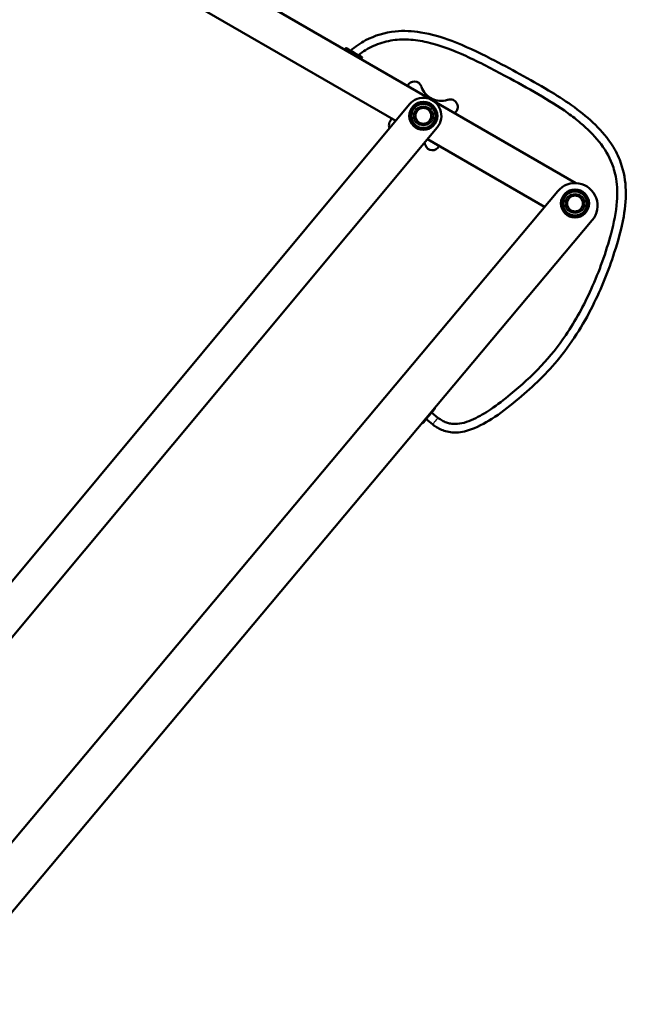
# Model space of a CAD drawing. Header units: millimetres. Extents: x 196 to 2279, y -1387 to 2348.
# Tile 51 of 82: x 1852 to 2279, y -694 to -1. Entities that reach past the tile are written whole.
import ezdxf

# ---------------------------------------------------------------- set-up
doc = ezdxf.new("R2010")
doc.units = ezdxf.units.MM
doc.header["$LTSCALE"] = 0.75
doc.layers.add('Visible', color=7, linetype='Continuous', lineweight=50)
doc.layers.add('Visible Narrow', color=7, linetype='Continuous', lineweight=25)

msp = doc.modelspace()

# ---------------------------------------------------------------- linework, layer by layer
at = {"layer": 'Visible', "extrusion": (1, -2.22045e-16, -2.96645e-13)}
for p, q in [((2243.75, -116.2, 12.7), (1437.8, 349.12, 12.7)), ((2116.97, -72.33, 12.7), (1425.1, 327.12, 12.7)), ((2081.61, -21.32), (2081.06, -22.27)), ((2093.26, -28.04), (2092.71, -28.99)), ((2134.98, -48.25, -64.03), (2135.06, -48.49, -64.03)), ((1429.33, -896.17, 92.75), (2126.64, -60.74, 51.19)), ((2153.43, -57.6, -64.03), (2153.67, -57.52, -64.03)), ((1448.83, -912.44, 92.75), (2146.14, -77.02, 51.19)), ((2137.8, -89.51, -64.03), (2137.72, -89.27, -64.03)), ((2221.79, -132.85, 12.7), (2139.3, -85.22, 12.7)), ((1662.35, -799.56, 15.88), (2231.01, -121.86, 15.87)), ((1604.03, -918.46, 15.88), (2255.33, -142.27, 15.87)), ((2144.4, -274.66), (2144.31, -274.58)), ((2142.91, -285.94), (2138.39, -282.28)), ((2146.69, -281.28), (2142.24, -277.69)), ((2135.75, -284.96), (2135.66, -284.89))]:
    msp.add_line(p, q, dxfattribs=at)
at = {"layer": 'Visible', "extrusion": (-2.96781e-13, -1.84547e-17, -1)}
msp.add_circle((-2136.39, -68.88, -52.53), 9.9, dxfattribs=at)
at = {"layer": 'Visible', "extrusion": (-2.95783e-13, -1.75904e-15, -1)}
for centre, radius in [((-2136.39, -68.88, -62.53), 8.5), ((-2136.39, -68.88, -66.55), 5.95), ((-2136.39, -68.88, -68.03), 5.56)]:
    msp.add_circle(centre, radius, dxfattribs=at)
at = {"layer": 'Visible', "extrusion": (-2.96645e-13, -2.22045e-16, -1)}
for centre, radius in [((-2243.17, -130.53, -17.88), 9.9), ((-2243.17, -130.53, -27.68), 8.5), ((-2243.17, -130.53, -31.69), 5.95), ((-2243.17, -130.53, -33.18), 5.56)]:
    msp.add_circle(centre, radius, dxfattribs=at)
for centre, radius, start, end in [((-2081.87, -21.47), 0.3, 30, 120), ((-2093, -27.89), 0.3, 120, 210), ((-2130.01, -49.93, 64.03), 5.25, 24.28448, 161.38704), ((-2155.35, -62.5, 64.03), 5.25, 71.38704, 236.04571), ((-2117.44, -75.26, 64.03), 5.25, 335.09844, 56.04571), ((-2142.78, -87.83, 64.03), 5.25, 204.28448, 341.38704), ((-2144.2, -274.89), 0.3, 130, 220), ((-2135.94, -284.73), 0.3, 220, 310)]:
    msp.add_arc(centre, radius, start, end, dxfattribs=at)
at = {"layer": 'Visible', "extrusion": (0.5, 0.866025, -1.48515e-13)}
msp.add_arc((-1820.11, 0, 1022.64), 6.42, 0, 180, dxfattribs=at)
at = {"layer": 'Visible'}
for centre, radius, start, end in [((2148.81, -43.86, -64.03), 14.5, 198.61296, 288.61296), ((2136.39, -59.18, 60.31), 0.1, 60, 119.99999), ((2127.99, -64.03, 60.31), 0.1, 120, 179.99999), ((2144.79, -64.03, 60.31), 0.1, 0, 59.99999), ((2127.99, -73.73, 60.31), 0.1, 180, 239.99999), ((2144.79, -73.73, 60.31), 0.1, 300, 359.99999), ((2136.39, -78.58, 60.31), 0.1, 240, 299.99999), ((2123.98, -93.9, -64.03), 14.5, 18.61296, 24.84848), ((2243.17, -132.06, 15.87), 15.87, 320, 140), ((2243.17, -120.83, 25.46), 0.1, 60, 119.99999), ((2234.77, -125.68, 25.46), 0.1, 120, 179.99999), ((2251.57, -125.68, 25.46), 0.1, 0, 59.99999), ((2234.77, -135.38, 25.46), 0.1, 180, 239.99999), ((2251.57, -135.38, 25.46), 0.1, 300, 359.99999), ((2243.17, -140.23, 25.46), 0.1, 240, 299.99999)]:
    msp.add_arc(centre, radius, start, end, dxfattribs=at)
at = {"layer": 'Visible', "extrusion": (0.766044, -0.642788, -2.2663e-13)}
msp.add_arc((1161.27, 0, 1819.55), 6.43, 0, 180, dxfattribs=at)
at = {"layer": 'Visible', "extrusion": (0.024453, 0.029297, 0.999272)}
msp.add_ellipse((2136.39, -68.88, 51.19), major_axis=(-8.14, -9.75, 0.48), ratio=0.999272, start_param=1.570796, end_param=4.712389, dxfattribs=at)
at = {"layer": 'Visible'}
for points, knots in [([(2085.07, -22.97, 0), (2088.4, -20.23, 0), (2091.98, -17.74, -0.01), (2102.18, -12.29, 0.01), (2109.4, -10.13, 0), (2122.59, -8.81, 0), (2128.69, -9.14, 0), (2142.03, -11.29, 0), (2149.32, -13.44, 0), (2165.8, -19.64, 0), (2174.92, -24.06, 0), (2197.63, -35.73, 0), (2211.28, -42.98, 0), (2235.56, -57.53, 0), (2246.38, -64.79, 0), (2260.43, -77.99, 0), (2264.79, -82.78, 0), (2270.89, -91.77, 0), (2273.01, -95.75, 0), (2276.97, -105.92, 0), (2278.37, -112.39, 0), (2279.3, -125.8, 0), (2278.68, -132.87, 0), (2275.91, -148.35, 0), (2273.5, -156.79, 0), (2266.75, -177.93, 0), (2261.69, -190.49, 0), (2248.76, -216.26, 0), (2240.42, -229.43, 0), (2221.92, -251.58, 0), (2211.96, -260.82, 0), (2196.15, -273.95, 0), (2190.55, -278.34, 0), (2179.43, -285.32, 0), (2174.01, -288.26, 0), (2164.56, -291.28, 0), (2160.59, -291.91, 0), (2155.12, -291.48, 0), (2153.51, -291.2, 0), (2149.44, -290.03, 0), (2147.02, -288.86, -0.01), (2144.19, -286.94, 0), (2143.54, -286.45), (2142.91, -285.94)], [0, 0, 0, 0, 1.294032, 1.294032, 3.470794, 3.470794, 5.27153, 5.27153, 7.52713, 7.52713, 10.555482, 10.555482, 15.186452, 15.186452, 19.047434, 19.047434, 20.968568, 20.968568, 22.304858, 22.304858, 24.244302, 24.244302, 26.339452, 26.339452, 28.962024, 28.962024, 32.997253, 32.997253, 37.61203, 37.61203, 41.654989, 41.654989, 43.777854, 43.777854, 45.594481, 45.594481, 46.755715, 46.755715, 47.240574, 47.240574, 48.026455, 48.026455, 48.268588, 48.268588, 48.268588, 48.268588]), ([(2146.69, -281.28), (2147.62, -282.03), (2148.61, -282.73, 0.01), (2150.61, -283.84, -0.01), (2151.6, -284.3, -0.01), (2153.59, -285.01, 0.01), (2154.6, -285.27, 0), (2156.62, -285.6, 0), (2157.64, -285.69, 0), (2160.81, -285.69, 0), (2162.98, -285.35, 0), (2167.34, -284.17, 0), (2169.57, -283.28, 0), (2175.89, -280.36, 0), (2179.88, -278.01, 0), (2188.59, -272.17, 0), (2193.25, -268.53, 0), (2205.34, -258.56, 0), (2212.65, -252, 0), (2225.67, -238.11, 0), (2231.47, -230.82, 0), (2243.58, -213, 0), (2249.48, -202.11, 0), (2260.27, -178.22, 0), (2264.99, -165.01, 0), (2270.55, -144.2, 0), (2272.15, -136.68, 0), (2273.11, -123.8, 0), (2272.99, -118.43, 0), (2271.53, -109.66, 0), (2270.6, -106.14, 0), (2267.19, -97.09, 0), (2263.94, -91.77, 0), (2256.26, -82.24, 0), (2251.8, -77.89, 0), (2244.21, -71.49, 0), (2241.24, -69.2, 0), (2231.5, -62.17, 0), (2224.47, -57.79, 0), (2209.87, -49.3, 0), (2202.27, -45.2, 0), (2185.3, -36.11, 0), (2175.91, -31.13, 0), (2157.46, -22.73, 0), (2148.36, -19.17, 0), (2134.66, -16.08, 0), (2130.3, -15.4, 0), (2121.74, -14.97, 0), (2117.51, -15.17, 0.01), (2109.23, -16.65, -0.01), (2105.13, -17.93, -0.02), (2097.49, -21.39, 0.02), (2093.9, -23.61, 0.01), (2090.63, -26.18, 0)], [0, 0, 0, 0, 0.360446, 0.360446, 0.686547, 0.686547, 0.995121, 0.995121, 1.301158, 1.301158, 1.946126, 1.946126, 2.65882, 2.65882, 4.037015, 4.037015, 5.805936, 5.805936, 8.73945, 8.73945, 11.516759, 11.516759, 15.204145, 15.204145, 19.38218, 19.38218, 21.66792, 21.66792, 23.255557, 23.255557, 24.336432, 24.336432, 26.158348, 26.158348, 28.01069, 28.01069, 29.135186, 29.135186, 31.612998, 31.612998, 34.203289, 34.203289, 37.387539, 37.387539, 40.2855, 40.2855, 41.600448, 41.600448, 42.855774, 42.855774, 44.123383, 44.123383, 45.371696, 45.371696, 45.371696, 45.371696])]:
    msp.add_open_spline(points, degree=3, knots=knots, dxfattribs=at)
for points in [[(2130.37, -62.54, 60.93), (2130.51, -62.46, 60.95), (2130.65, -62.38, 60.98), (2130.79, -62.3, 61.01)], [(2130.79, -62.3, 61.01), (2131.23, -62.04, 61.1), (2131.69, -61.78, 61.16), (2132.14, -61.52, 61.19)], [(2132.14, -61.52, 61.19), (2132.6, -61.26, 61.16), (2133.05, -60.99, 61.1), (2133.5, -60.74, 61.01)], [(2133.5, -60.74, 61.01), (2133.64, -60.65, 60.98), (2133.78, -60.57, 60.95), (2133.92, -60.49, 60.93)], [(2133.92, -60.49, 60.93), (2134.74, -60.02, 60.79), (2135.55, -59.55, 60.58), (2136.34, -59.09, 60.31)], [(2136.44, -59.09, 60.31), (2137.24, -59.55, 60.58), (2138.04, -60.02, 60.79), (2138.87, -60.49, 60.93)], [(2138.87, -60.49, 60.93), (2139.01, -60.57, 60.95), (2139.15, -60.65, 60.98), (2139.29, -60.74, 61.01)], [(2139.29, -60.74, 61.01), (2139.73, -60.99, 61.1), (2140.19, -61.26, 61.16), (2140.64, -61.52, 61.19)], [(2140.64, -61.52, 61.19), (2141.1, -61.78, 61.16), (2141.55, -62.04, 61.1), (2142, -62.3, 61.01)], [(2142, -62.3, 61.01), (2142.14, -62.38, 60.98), (2142.28, -62.46, 60.95), (2142.42, -62.54, 60.93)], [(2127.89, -66.83, 60.93), (2127.89, -65.88, 60.79), (2127.89, -64.95, 60.58), (2127.89, -64.03, 60.31)], [(2127.89, -67.31, 61.01), (2127.89, -67.15, 60.98), (2127.89, -66.99, 60.95), (2127.89, -66.83, 60.93)], [(2127.89, -68.88, 61.19), (2127.89, -68.35, 61.16), (2127.89, -67.83, 61.1), (2127.89, -67.31, 61.01)], [(2127.89, -70.45, 61.01), (2127.89, -69.93, 61.1), (2127.89, -69.4, 61.16), (2127.89, -68.88, 61.19)], [(2127.94, -63.94, 60.31), (2128.74, -63.48, 60.58), (2129.54, -63.02, 60.79), (2130.37, -62.54, 60.93)], [(2142.42, -62.54, 60.93), (2143.24, -63.02, 60.79), (2144.05, -63.48, 60.58), (2144.84, -63.94, 60.31)], [(2144.89, -64.03, 60.31), (2144.89, -64.95, 60.58), (2144.89, -65.88, 60.79), (2144.89, -66.83, 60.93)], [(2144.89, -66.83, 60.93), (2144.89, -66.99, 60.95), (2144.89, -67.15, 60.98), (2144.89, -67.31, 61.01)], [(2144.89, -67.31, 61.01), (2144.89, -67.83, 61.1), (2144.89, -68.35, 61.16), (2144.89, -68.88, 61.19)], [(2144.89, -68.88, 61.19), (2144.89, -69.4, 61.16), (2144.89, -69.93, 61.1), (2144.89, -70.45, 61.01)], [(2127.89, -70.93, 60.93), (2127.89, -70.77, 60.95), (2127.89, -70.61, 60.98), (2127.89, -70.45, 61.01)], [(2127.89, -73.73, 60.31), (2127.89, -72.81, 60.58), (2127.89, -71.88, 60.79), (2127.89, -70.93, 60.93)], [(2130.37, -75.21, 60.93), (2129.54, -74.74, 60.79), (2128.74, -74.28, 60.58), (2127.94, -73.82, 60.31)], [(2130.79, -75.46, 61.01), (2130.65, -75.38, 60.98), (2130.51, -75.3, 60.95), (2130.37, -75.21, 60.93)], [(2132.14, -76.24, 61.19), (2131.69, -75.98, 61.16), (2131.23, -75.72, 61.1), (2130.79, -75.46, 61.01)], [(2142, -75.46, 61.01), (2141.55, -75.72, 61.1), (2141.1, -75.98, 61.16), (2140.64, -76.24, 61.19)], [(2142.42, -75.21, 60.93), (2142.28, -75.3, 60.95), (2142.14, -75.38, 60.98), (2142, -75.46, 61.01)], [(2144.84, -73.82, 60.31), (2144.05, -74.28, 60.58), (2143.24, -74.74, 60.79), (2142.42, -75.21, 60.93)], [(2144.89, -70.45, 61.01), (2144.89, -70.61, 60.98), (2144.89, -70.77, 60.95), (2144.89, -70.93, 60.93)], [(2144.89, -70.93, 60.93), (2144.89, -71.88, 60.79), (2144.89, -72.81, 60.58), (2144.89, -73.73, 60.31)], [(2133.5, -77.02, 61.01), (2133.05, -76.77, 61.1), (2132.6, -76.5, 61.16), (2132.14, -76.24, 61.19)], [(2133.92, -77.27, 60.93), (2133.78, -77.19, 60.95), (2133.64, -77.1, 60.98), (2133.5, -77.02, 61.01)], [(2136.34, -78.67, 60.31), (2135.55, -78.21, 60.58), (2134.74, -77.74, 60.79), (2133.92, -77.27, 60.93)], [(2138.87, -77.27, 60.93), (2138.04, -77.74, 60.79), (2137.24, -78.21, 60.58), (2136.44, -78.67, 60.31)], [(2139.29, -77.02, 61.01), (2139.15, -77.1, 60.98), (2139.01, -77.19, 60.95), (2138.87, -77.27, 60.93)], [(2140.64, -76.24, 61.19), (2140.19, -76.5, 61.16), (2139.73, -76.77, 61.1), (2139.29, -77.02, 61.01)], [(2234.72, -125.59, 25.46), (2235.52, -125.13, 25.72), (2236.32, -124.67, 25.94), (2237.15, -124.19, 26.07)], [(2237.15, -124.19, 26.07), (2237.29, -124.11, 26.09), (2237.43, -124.03, 26.12), (2237.57, -123.95, 26.15)], [(2237.57, -123.95, 26.15), (2238.02, -123.69, 26.24), (2238.47, -123.43, 26.3), (2238.92, -123.17, 26.33)], [(2238.92, -123.17, 26.33), (2239.38, -122.91, 26.3), (2239.83, -122.64, 26.24), (2240.28, -122.39, 26.15)], [(2240.28, -122.39, 26.15), (2240.42, -122.3, 26.12), (2240.56, -122.22, 26.09), (2240.7, -122.14, 26.07)], [(2240.7, -122.14, 26.07), (2241.52, -121.67, 25.94), (2242.33, -121.2, 25.72), (2243.12, -120.74, 25.46)], [(2243.22, -120.74, 25.46), (2244.02, -121.2, 25.72), (2244.82, -121.67, 25.94), (2245.65, -122.14, 26.07)], [(2245.65, -122.14, 26.07), (2245.79, -122.22, 26.09), (2245.93, -122.3, 26.12), (2246.07, -122.39, 26.15)], [(2246.07, -122.39, 26.15), (2246.52, -122.64, 26.24), (2246.97, -122.91, 26.3), (2247.42, -123.17, 26.33)], [(2247.42, -123.17, 26.33), (2247.88, -123.43, 26.3), (2248.33, -123.69, 26.24), (2248.78, -123.95, 26.15)], [(2248.78, -123.95, 26.15), (2248.92, -124.03, 26.12), (2249.06, -124.11, 26.09), (2249.2, -124.19, 26.07)], [(2249.2, -124.19, 26.07), (2250.02, -124.67, 25.94), (2250.83, -125.13, 25.72), (2251.62, -125.59, 25.46)], [(2234.67, -128.48, 26.07), (2234.67, -127.53, 25.94), (2234.67, -126.6, 25.72), (2234.67, -125.68, 25.46)], [(2234.67, -128.96, 26.15), (2234.67, -128.8, 26.12), (2234.67, -128.64, 26.09), (2234.67, -128.48, 26.07)], [(2234.67, -130.53, 26.33), (2234.67, -130, 26.3), (2234.67, -129.48, 26.24), (2234.67, -128.96, 26.15)], [(2234.67, -132.1, 26.15), (2234.67, -131.58, 26.24), (2234.67, -131.05, 26.3), (2234.67, -130.53, 26.33)], [(2251.67, -125.68, 25.46), (2251.67, -126.6, 25.72), (2251.67, -127.53, 25.94), (2251.67, -128.48, 26.07)], [(2251.67, -128.48, 26.07), (2251.67, -128.64, 26.09), (2251.67, -128.8, 26.12), (2251.67, -128.96, 26.15)], [(2251.67, -128.96, 26.15), (2251.67, -129.48, 26.24), (2251.67, -130, 26.3), (2251.67, -130.53, 26.33)], [(2251.67, -130.53, 26.33), (2251.67, -131.05, 26.3), (2251.67, -131.58, 26.24), (2251.67, -132.1, 26.15)], [(2234.67, -132.58, 26.07), (2234.67, -132.42, 26.09), (2234.67, -132.26, 26.12), (2234.67, -132.1, 26.15)], [(2234.67, -135.38, 25.46), (2234.67, -134.46, 25.72), (2234.67, -133.53, 25.94), (2234.67, -132.58, 26.07)], [(2237.15, -136.86, 26.07), (2236.32, -136.39, 25.94), (2235.52, -135.93, 25.72), (2234.72, -135.47, 25.46)], [(2237.57, -137.11, 26.15), (2237.43, -137.03, 26.12), (2237.29, -136.95, 26.09), (2237.15, -136.86, 26.07)], [(2238.92, -137.89, 26.33), (2238.47, -137.63, 26.3), (2238.02, -137.37, 26.24), (2237.57, -137.11, 26.15)], [(2240.28, -138.67, 26.15), (2239.83, -138.42, 26.24), (2239.38, -138.15, 26.3), (2238.92, -137.89, 26.33)], [(2247.42, -137.89, 26.33), (2246.97, -138.15, 26.3), (2246.52, -138.42, 26.24), (2246.07, -138.67, 26.15)], [(2248.78, -137.11, 26.15), (2248.33, -137.37, 26.24), (2247.88, -137.63, 26.3), (2247.42, -137.89, 26.33)], [(2249.2, -136.86, 26.07), (2249.06, -136.95, 26.09), (2248.92, -137.03, 26.12), (2248.78, -137.11, 26.15)], [(2251.62, -135.47, 25.46), (2250.83, -135.93, 25.72), (2250.02, -136.39, 25.94), (2249.2, -136.86, 26.07)], [(2251.67, -132.1, 26.15), (2251.67, -132.26, 26.12), (2251.67, -132.42, 26.09), (2251.67, -132.58, 26.07)], [(2251.67, -132.58, 26.07), (2251.67, -133.53, 25.94), (2251.67, -134.46, 25.72), (2251.67, -135.38, 25.46)], [(2240.7, -138.92, 26.07), (2240.56, -138.84, 26.09), (2240.42, -138.75, 26.12), (2240.28, -138.67, 26.15)], [(2243.12, -140.32, 25.46), (2242.33, -139.86, 25.72), (2241.52, -139.39, 25.94), (2240.7, -138.92, 26.07)], [(2245.65, -138.92, 26.07), (2244.82, -139.39, 25.94), (2244.02, -139.86, 25.72), (2243.22, -140.32, 25.46)], [(2246.07, -138.67, 26.15), (2245.93, -138.75, 26.12), (2245.79, -138.84, 26.09), (2245.65, -138.92, 26.07)]]:
    msp.add_open_spline(points, degree=3, dxfattribs=at)
at = {"layer": 'Visible Narrow'}
for centre in [(2136.39, -68.88, 64.03), (2243.17, -130.53, 29.17)]:
    msp.add_circle(centre, 7, dxfattribs=at)
at = {"layer": 'Visible Narrow', "extrusion": (-0.5, -0.866025, 1.48515e-13)}
msp.add_arc((1820.11, 0, -1022.34), 6.73, 0, 180, dxfattribs=at)
at = {"layer": 'Visible Narrow'}
for start, end in [(91.19786, 148.80214), (31.19786, 88.80214), (151.19786, 208.80214), (331.19786, 28.80214), (211.19786, 268.80214), (271.19786, 328.80214)]:
    msp.add_arc((2136.39, -68.88, 52.73), 9.7, start, end, dxfattribs=at)
at = {"layer": 'Visible Narrow', "extrusion": (-0.851515, -0.491622, -0.182291)}
for centre in [(1119.55, -270.72, -1794.89), (1226.33, -316.23, -1849.15)]:
    msp.add_arc(centre, 0.2, 134.0111, 180, dxfattribs=at)
at = {"layer": 'Visible Narrow', "extrusion": (-0.851515, -0.491622, 0.182291)}
for centre in [(1119.55, 391.26, -1775.73), (1226.33, 368.22, -1842.7)]:
    msp.add_arc(centre, 0.2, 134.0111, 180, dxfattribs=at)
at = {"layer": 'Visible Narrow', "extrusion": (-0.943719, -0.330749, 3.97923e-12)}
msp.add_arc((762.81, 61.36, -1993.37), 0.3, 314.99611, 360, dxfattribs=at)
at = {"layer": 'Visible Narrow', "extrusion": (-0.857826, -0.495266, 0.137281)}
for centre in [(1119.55, 309.9, -1792.21), (1226.33, 283.83, -1858.06)]:
    msp.add_arc(centre, 0.2, 119.03738, 180, dxfattribs=at)
at = {"layer": 'Visible Narrow', "extrusion": (-2.94871e-13, 1.31155e-14, -1)}
for start, end in [(73.88956, 106.11044), (253.88956, 286.11044)]:
    msp.add_arc((-2136.39, -68.88, -61.1), 8.65, start, end, dxfattribs=at)
at = {"layer": 'Visible Narrow', "extrusion": (-0.857826, 0.495266, -0.137281)}
for centre, start, end in [((-1016.84, -198.09, -1873.1), 119.03738, 180), ((-1000.24, -198.09, -1873.1), 360, 60.96262), ((-1016.84, -249.55, -1990.44), 119.03738, 180), ((-1000.24, -249.55, -1990.44), 360, 60.96262)]:
    msp.add_arc(centre, 0.2, start, end, dxfattribs=at)
at = {"layer": 'Visible Narrow', "extrusion": (-0.943719, 0.330749, -4.01745e-13)}
msp.add_arc((-650.41, 61.36, -2038.94), 0.3, 314.99611, 360, dxfattribs=at)
at = {"layer": 'Visible Narrow', "extrusion": (-0.851515, 0.491622, -0.182291)}
for centre, start, end in [((-1016.84, -283.28, -1862.61), 134.0111, 180), ((-1000.24, -283.28, -1862.61), 0, 45.9889), ((-1016.84, -340.03, -1977.49), 134.0111, 180), ((-1000.24, -340.03, -1977.49), 0, 45.9889)]:
    msp.add_arc(centre, 0.2, start, end, dxfattribs=at)
at = {"layer": 'Visible Narrow', "extrusion": (-0.851515, 0.491622, 0.182291)}
for centre in [(-1016.84, 403.82, -1843.45), (-1016.84, 392.02, -1971.04)]:
    msp.add_arc(centre, 0.2, 134.0111, 180, dxfattribs=at)
at = {"layer": 'Visible Narrow', "extrusion": (-2.86186e-12, 0.990532, -0.137281)}
msp.add_arc((-2128.09, 51.17, -74.56), 0.2, 360, 60.96262, dxfattribs=at)
at = {"layer": 'Visible Narrow', "extrusion": (1.16505e-11, 0.983245, -0.182291)}
msp.add_arc((-2128.09, 47.71, -77.31), 0.2, 360, 45.9889, dxfattribs=at)
at = {"layer": 'Visible Narrow', "extrusion": (-0.185422, -0.982659, -2.07173e-12)}
msp.add_arc((2103.32, 61.36, -328.45), 0.3, 314.99611, 360, dxfattribs=at)
at = {"layer": 'Visible Narrow', "extrusion": (-3.09159e-13, 4.77829e-15, -1)}
for start, end in [(13.88956, 46.11044), (193.88956, 226.11044)]:
    msp.add_arc((-2136.39, -68.88, -61.1), 8.65, start, end, dxfattribs=at)
at = {"layer": 'Visible Narrow', "extrusion": (-0.857826, -0.495266, -0.137281)}
for centre in [(1119.55, -188.64, -1804.87), (1226.33, -231.63, -1861.15)]:
    msp.add_arc(centre, 0.2, 119.03738, 180, dxfattribs=at)
at = {"layer": 'Visible Narrow', "extrusion": (-0.758297, -0.65191, -1.93548e-13)}
msp.add_arc((1436.17, 61.36, -1575.12), 0.3, 314.99611, 360, dxfattribs=at)
at = {"layer": 'Visible Narrow', "extrusion": (-0.758297, 0.65191, 1.73362e-12)}
msp.add_arc((-1349.3, 61.36, -1664.92), 0.3, 314.99611, 0, dxfattribs=at)
at = {"layer": 'Visible Narrow', "extrusion": (-0.857826, 0.495266, 0.137281)}
for centre in [(-1016.84, 319.35, -1860.44), (-1016.84, 301.75, -1987.35)]:
    msp.add_arc(centre, 0.2, 119.03738, 180, dxfattribs=at)
at = {"layer": 'Visible Narrow', "extrusion": (-2.96645e-13, -2.22045e-16, -1)}
for centre, start, end in [((-2136.39, -68.88, -61.1), 133.88956, 166.11044), ((-2136.39, -68.88, -61.1), 313.88956, 346.11044), ((-2243.17, -130.53, -26.24), 13.88956, 46.11044), ((-2243.17, -130.53, -26.24), 73.88956, 106.11044), ((-2243.17, -130.53, -26.24), 133.88956, 166.11044), ((-2243.17, -130.53, -26.24), 313.88956, 346.11044), ((-2243.17, -130.53, -26.24), 193.88956, 226.11044), ((-2243.17, -130.53, -26.24), 253.88956, 286.11044)]:
    msp.add_arc(centre, 8.65, start, end, dxfattribs=at)
at = {"layer": 'Visible Narrow', "extrusion": (-0.185422, 0.982659, -6.53716e-13)}
msp.add_arc((-2095.37, 61.36, -463.82), 0.3, 314.99611, 360, dxfattribs=at)
at = {"layer": 'Visible Narrow', "extrusion": (-4.99097e-12, 0.990532, -0.137281)}
msp.add_arc((-2144.69, 51.17, -74.56), 0.2, 119.03738, 180, dxfattribs=at)
at = {"layer": 'Visible Narrow', "extrusion": (-1.17715e-12, 0.983245, -0.182291)}
msp.add_arc((-2144.69, 47.71, -77.31), 0.2, 134.0111, 180, dxfattribs=at)
at = {"layer": 'Visible Narrow', "extrusion": (2.82805e-12, -0.983245, -0.182291)}
msp.add_arc((2128.09, 72.82, 58.14), 0.2, 134.0111, 180, dxfattribs=at)
at = {"layer": 'Visible Narrow', "extrusion": (-1.48862e-12, 0.990532, 0.137281)}
msp.add_arc((-2128.09, 70.09, -61.9), 0.2, 0, 60.96262, dxfattribs=at)
at = {"layer": 'Visible Narrow', "extrusion": (0.185422, -0.982659, -5.11477e-13)}
msp.add_arc((2077.77, 61.36, 463.82), 0.3, 314.99611, 360, dxfattribs=at)
at = {"layer": 'Visible Narrow', "extrusion": (0.758297, -0.65191, 3.93934e-12)}
msp.add_arc((1331.7, 61.36, 1664.92), 0.3, 314.99611, 360, dxfattribs=at)
at = {"layer": 'Visible Narrow', "extrusion": (0.758297, 0.65191, -5.37867e-13)}
msp.add_arc((-1453.77, 61.36, 1575.12), 0.3, 314.99611, 360, dxfattribs=at)
at = {"layer": 'Visible Narrow', "extrusion": (0.851515, 0.491622, -0.182291)}
for centre in [(-1136.15, 391.26, 1775.73), (-1242.93, 368.22, 1842.7)]:
    msp.add_arc(centre, 0.2, 134.0111, 180, dxfattribs=at)
at = {"layer": 'Visible Narrow', "extrusion": (0.857826, 0.495266, -0.137281)}
for centre in [(-1136.15, 309.9, 1792.21), (-1242.93, 283.83, 1858.06)]:
    msp.add_arc(centre, 0.2, 119.03738, 180, dxfattribs=at)
at = {"layer": 'Visible Narrow', "extrusion": (0.185422, 0.982659, 6.38574e-12)}
msp.add_arc((-2120.92, 61.36, 328.45), 0.3, 314.99611, 360, dxfattribs=at)
at = {"layer": 'Visible Narrow', "extrusion": (1.58679e-12, 0.990532, 0.137281)}
msp.add_arc((-2144.69, 70.09, -61.9), 0.2, 119.03738, 180, dxfattribs=at)
at = {"layer": 'Visible Narrow', "extrusion": (1.30875e-11, 0.983245, 0.182291)}
msp.add_arc((-2144.69, 72.82, -58.14), 0.2, 134.0111, 180, dxfattribs=at)
at = {"layer": 'Visible Narrow', "extrusion": (0.851515, -0.491622, -0.182291)}
for centre in [(1000.24, 403.82, 1843.45), (1000.24, 392.02, 1971.04)]:
    msp.add_arc(centre, 0.2, 134.0111, 180, dxfattribs=at)
at = {"layer": 'Visible Narrow', "extrusion": (0.943719, -0.330749, 4.06741e-13)}
msp.add_arc((632.81, 61.36, 2038.94), 0.3, 314.99611, 360, dxfattribs=at)
at = {"layer": 'Visible Narrow', "extrusion": (0.857826, -0.495266, -0.137281)}
for centre in [(1000.24, 319.35, 1860.44), (1000.24, 301.75, 1987.35)]:
    msp.add_arc(centre, 0.2, 119.03738, 180, dxfattribs=at)
at = {"layer": 'Visible Narrow', "extrusion": (0.857826, 0.495266, 0.137281)}
for centre in [(-1136.15, -188.64, 1804.87), (-1242.93, -231.63, 1861.15)]:
    msp.add_arc(centre, 0.2, 119.03738, 180, dxfattribs=at)
at = {"layer": 'Visible Narrow', "extrusion": (0.943719, 0.330749, 3.70287e-12)}
msp.add_arc((-780.41, 61.36, 1993.37), 0.3, 314.99611, 360, dxfattribs=at)
at = {"layer": 'Visible Narrow', "extrusion": (0.851515, 0.491622, 0.182291)}
for centre in [(-1136.15, -270.72, 1794.89), (-1242.93, -316.23, 1849.15)]:
    msp.add_arc(centre, 0.2, 134.0111, 180, dxfattribs=at)
at = {"layer": 'Visible Narrow', "extrusion": (-0.758297, -0.65191, 5.84275e-13)}
msp.add_arc((1552.53, 26.5, -1615.9), 0.3, 314.99611, 360, dxfattribs=at)
at = {"layer": 'Visible Narrow', "extrusion": (-0.943719, -0.330749, 4.18634e-12)}
msp.add_arc((856.31, 26.5, -2073.75), 0.3, 314.99611, 360, dxfattribs=at)
at = {"layer": 'Visible Narrow', "extrusion": (-0.943719, 0.330749, -3.2192e-13)}
msp.add_arc((-627.54, 26.5, -2160.1), 0.3, 314.99611, 360, dxfattribs=at)
at = {"layer": 'Visible Narrow', "extrusion": (-0.758297, 0.65191, 4.68443e-12)}
msp.add_arc((-1372.17, 26.5, -1786.08), 0.3, 314.99611, 0, dxfattribs=at)
at = {"layer": 'Visible Narrow', "extrusion": (-1.37802e-12, 0.990532, -0.137281)}
msp.add_arc((-2234.87, 8.18, -130.84), 0.2, 360, 60.96262, dxfattribs=at)
at = {"layer": 'Visible Narrow', "extrusion": (-1.11922e-12, 0.983245, -0.182291)}
msp.add_arc((-2234.87, 2.2, -131.57), 0.2, 360, 45.9889, dxfattribs=at)
at = {"layer": 'Visible Narrow', "extrusion": (-0.185422, -0.982659, -1.98231e-12)}
msp.add_arc((2219.68, 26.5, -287.67), 0.3, 314.99611, 360, dxfattribs=at)
at = {"layer": 'Visible Narrow', "extrusion": (-0.185422, 0.982659, -1.33678e-12)}
msp.add_arc((-2188.87, 26.5, -544.2), 0.3, 314.99611, 360, dxfattribs=at)
at = {"layer": 'Visible Narrow', "extrusion": (-3.76031e-12, 0.990532, -0.137281)}
msp.add_arc((-2251.47, 8.18, -130.84), 0.2, 119.03738, 180, dxfattribs=at)
at = {"layer": 'Visible Narrow', "extrusion": (-9.84602e-12, 0.983245, -0.182291)}
msp.add_arc((-2251.47, 2.2, -131.57), 0.2, 134.0111, 180, dxfattribs=at)
at = {"layer": 'Visible Narrow', "extrusion": (2.69122e-12, -0.983245, -0.182291)}
msp.add_arc((2234.87, 49.79, 125.12), 0.2, 134.0111, 180, dxfattribs=at)
at = {"layer": 'Visible Narrow', "extrusion": (-1.50996e-12, 0.990532, 0.137281)}
msp.add_arc((-2234.87, 44.02, -127.75), 0.2, 0, 60.96262, dxfattribs=at)
at = {"layer": 'Visible Narrow', "extrusion": (0.185422, -0.982659, -6.48964e-13)}
msp.add_arc((2171.27, 26.5, 544.2), 0.3, 314.99611, 360, dxfattribs=at)
at = {"layer": 'Visible Narrow', "extrusion": (0.758297, -0.65191, 3.21081e-12)}
msp.add_arc((1354.57, 26.5, 1786.08), 0.3, 314.99611, 360, dxfattribs=at)
at = {"layer": 'Visible Narrow', "extrusion": (0.943719, -0.330749, -1.04121e-12)}
msp.add_arc((609.94, 26.5, 2160.1), 0.3, 314.99611, 360, dxfattribs=at)
at = {"layer": 'Visible Narrow', "extrusion": (0.943719, 0.330749, 4.60279e-12)}
msp.add_arc((-873.91, 26.5, 2073.75), 0.3, 314.99611, 360, dxfattribs=at)
at = {"layer": 'Visible Narrow', "extrusion": (0.758297, 0.65191, 1.64786e-12)}
msp.add_arc((-1570.13, 26.5, 1615.9), 0.3, 314.99611, 360, dxfattribs=at)
at = {"layer": 'Visible Narrow', "extrusion": (0.185422, 0.982659, 6.15879e-12)}
msp.add_arc((-2237.28, 26.5, 287.67), 0.3, 314.99611, 360, dxfattribs=at)
at = {"layer": 'Visible Narrow', "extrusion": (1.58881e-12, 0.990532, 0.137281)}
msp.add_arc((-2251.47, 44.02, -127.75), 0.2, 119.03738, 180, dxfattribs=at)
at = {"layer": 'Visible Narrow', "extrusion": (1.3049e-11, 0.983245, 0.182291)}
msp.add_arc((-2251.47, 49.79, -125.12), 0.2, 134.0111, 180, dxfattribs=at)
at = {"layer": 'Visible Narrow', "extrusion": (-0.766044, 0.642788, 2.31028e-13)}
msp.add_arc((-1161.27, 0, -1819.25), 6.73, 0, 180, dxfattribs=at)
at = {"layer": 'Visible Narrow', "extrusion": (0.777809, -0.6285, -2.30594e-13)}
msp.add_arc((1127.41, 0, 1846.49), 3, 0, 180, dxfattribs=at)
at = {"layer": 'Visible Narrow'}
for points in [[(2113.39, -15.9), (2109.2, -16.65), (2105.1, -17.95), (2101.29, -19.68)], [(2138.94, -17.04), (2134.63, -16.07), (2130.27, -15.4), (2125.92, -15.18)], [(2194.65, -41.12), (2185.27, -36.1), (2175.88, -31.12), (2166.25, -26.74)], [(2132.14, -61.52, 61.19), (2131.68, -61.78, 61.21), (2131.23, -62.07, 61.2), (2130.79, -62.37, 61.15)], [(2133.55, -60.77, 61.15), (2133.07, -61, 61.2), (2132.6, -61.25, 61.21), (2132.14, -61.52, 61.19)], [(2136.39, -59.2, 60.5), (2135.6, -59.65, 60.76), (2134.8, -60.1, 60.97), (2133.99, -60.57, 61.1)], [(2136.39, -59.2, 60.5), (2136.37, -59.13, 60.46), (2136.35, -59.09, 60.39), (2136.34, -59.09, 60.31)], [(2138.79, -60.57, 61.1), (2137.98, -60.1, 60.97), (2137.18, -59.65, 60.76), (2136.39, -59.2, 60.5)], [(2140.64, -61.52, 61.19), (2140.18, -61.25, 61.21), (2139.71, -61, 61.2), (2139.23, -60.77, 61.15)], [(2141.99, -62.37, 61.15), (2141.55, -62.07, 61.2), (2141.1, -61.78, 61.21), (2140.64, -61.52, 61.19)], [(2128.01, -64.04, 60.5), (2127.94, -64.02, 60.46), (2127.89, -64.02, 60.39), (2127.89, -64.03, 60.31)], [(2127.95, -67.29, 61.15), (2127.91, -67.81, 61.2), (2127.89, -68.35, 61.21), (2127.89, -68.88, 61.19)], [(2127.89, -68.88, 61.19), (2127.89, -69.41, 61.21), (2127.91, -69.94, 61.2), (2127.95, -70.47, 61.15)], [(2128.01, -64.04, 60.5), (2128, -64.95, 60.76), (2128, -65.87, 60.97), (2128, -66.8, 61.1)], [(2130.4, -62.65, 61.1), (2129.59, -63.12, 60.97), (2128.79, -63.58, 60.76), (2128.01, -64.04, 60.5)], [(2144.78, -64.04, 60.5), (2144, -63.58, 60.76), (2143.2, -63.12, 60.97), (2142.39, -62.65, 61.1)], [(2144.78, -64.04, 60.5), (2144.83, -63.99, 60.46), (2144.85, -63.95, 60.39), (2144.84, -63.94, 60.31)], [(2144.79, -66.8, 61.1), (2144.79, -65.87, 60.97), (2144.78, -64.95, 60.76), (2144.78, -64.04, 60.5)], [(2144.89, -68.88, 61.19), (2144.89, -68.35, 61.21), (2144.87, -67.81, 61.2), (2144.83, -67.29, 61.15)], [(2144.83, -70.47, 61.15), (2144.87, -69.94, 61.2), (2144.89, -69.41, 61.21), (2144.89, -68.88, 61.19)], [(2128.01, -73.72, 60.5), (2127.96, -73.77, 60.46), (2127.93, -73.81, 60.39), (2127.94, -73.82, 60.31)], [(2128, -70.96, 61.1), (2128, -71.89, 60.97), (2128, -72.81, 60.76), (2128.01, -73.72, 60.5)], [(2128.01, -73.72, 60.5), (2128.79, -74.18, 60.76), (2129.59, -74.64, 60.97), (2130.4, -75.11, 61.1)], [(2130.79, -75.39, 61.15), (2131.23, -75.69, 61.2), (2131.68, -75.97, 61.21), (2132.14, -76.24, 61.19)], [(2140.64, -76.24, 61.19), (2141.1, -75.97, 61.21), (2141.55, -75.69, 61.2), (2141.99, -75.39, 61.15)], [(2142.39, -75.11, 61.1), (2143.2, -74.64, 60.97), (2144, -74.18, 60.76), (2144.78, -73.72, 60.5)], [(2144.78, -73.72, 60.5), (2144.78, -72.81, 60.76), (2144.79, -71.89, 60.97), (2144.79, -70.96, 61.1)], [(2144.78, -73.72, 60.5), (2144.85, -73.74, 60.46), (2144.89, -73.74, 60.39), (2144.89, -73.73, 60.31)], [(2132.14, -76.24, 61.19), (2132.6, -76.51, 61.21), (2133.07, -76.76, 61.2), (2133.55, -76.98, 61.15)], [(2133.99, -77.19, 61.1), (2134.8, -77.66, 60.97), (2135.6, -78.11, 60.76), (2136.39, -78.56, 60.5)], [(2136.39, -78.56, 60.5), (2137.18, -78.11, 60.76), (2137.98, -77.66, 60.97), (2138.79, -77.19, 61.1)], [(2136.39, -78.56, 60.5), (2136.41, -78.63, 60.46), (2136.43, -78.67, 60.39), (2136.44, -78.67, 60.31)], [(2139.23, -76.98, 61.15), (2139.71, -76.76, 61.2), (2140.18, -76.51, 61.21), (2140.64, -76.24, 61.19)], [(2237.18, -124.3, 26.24), (2236.37, -124.77, 26.11), (2235.57, -125.23, 25.9), (2234.79, -125.69, 25.64)], [(2238.92, -123.17, 26.33), (2238.46, -123.43, 26.35), (2238.01, -123.72, 26.35), (2237.57, -124.02, 26.29)], [(2240.33, -122.42, 26.29), (2239.86, -122.65, 26.35), (2239.38, -122.9, 26.35), (2238.92, -123.17, 26.33)], [(2243.17, -120.85, 25.64), (2242.39, -121.3, 25.9), (2241.58, -121.75, 26.11), (2240.77, -122.22, 26.24)], [(2243.17, -120.85, 25.64), (2243.15, -120.78, 25.61), (2243.13, -120.74, 25.53), (2243.12, -120.74, 25.46)], [(2245.57, -122.22, 26.24), (2244.76, -121.75, 26.11), (2243.96, -121.3, 25.9), (2243.17, -120.85, 25.64)], [(2247.42, -123.17, 26.33), (2246.96, -122.9, 26.35), (2246.49, -122.65, 26.35), (2246.01, -122.42, 26.29)], [(2248.77, -124.02, 26.29), (2248.34, -123.72, 26.35), (2247.88, -123.43, 26.35), (2247.42, -123.17, 26.33)], [(2251.56, -125.69, 25.64), (2250.78, -125.23, 25.9), (2249.98, -124.77, 26.11), (2249.17, -124.3, 26.24)], [(2234.79, -125.69, 25.64), (2234.72, -125.67, 25.61), (2234.67, -125.67, 25.53), (2234.67, -125.68, 25.46)], [(2234.73, -128.94, 26.29), (2234.69, -129.46, 26.35), (2234.67, -130, 26.35), (2234.67, -130.53, 26.33)], [(2234.67, -130.53, 26.33), (2234.67, -131.06, 26.35), (2234.69, -131.59, 26.35), (2234.73, -132.12, 26.29)], [(2234.79, -125.69, 25.64), (2234.78, -126.6, 25.9), (2234.78, -127.52, 26.11), (2234.78, -128.45, 26.24)], [(2251.56, -125.69, 25.64), (2251.61, -125.64, 25.61), (2251.63, -125.6, 25.53), (2251.62, -125.59, 25.46)], [(2251.57, -128.45, 26.24), (2251.57, -127.52, 26.11), (2251.56, -126.6, 25.9), (2251.56, -125.69, 25.64)], [(2251.67, -130.53, 26.33), (2251.67, -130, 26.35), (2251.65, -129.46, 26.35), (2251.61, -128.94, 26.29)], [(2251.61, -132.12, 26.29), (2251.65, -131.59, 26.35), (2251.67, -131.06, 26.35), (2251.67, -130.53, 26.33)], [(2234.79, -135.37, 25.64), (2234.74, -135.42, 25.61), (2234.71, -135.46, 25.53), (2234.72, -135.47, 25.46)], [(2234.78, -132.61, 26.24), (2234.78, -133.54, 26.11), (2234.78, -134.46, 25.9), (2234.79, -135.37, 25.64)], [(2234.79, -135.37, 25.64), (2235.57, -135.83, 25.9), (2236.37, -136.29, 26.11), (2237.18, -136.76, 26.24)], [(2237.57, -137.04, 26.29), (2238.01, -137.34, 26.35), (2238.46, -137.62, 26.35), (2238.92, -137.89, 26.33)], [(2238.92, -137.89, 26.33), (2239.38, -138.16, 26.35), (2239.86, -138.41, 26.35), (2240.33, -138.63, 26.29)], [(2246.01, -138.63, 26.29), (2246.49, -138.41, 26.35), (2246.96, -138.16, 26.35), (2247.42, -137.89, 26.33)], [(2247.42, -137.89, 26.33), (2247.88, -137.62, 26.35), (2248.34, -137.34, 26.35), (2248.77, -137.04, 26.29)], [(2249.17, -136.76, 26.24), (2249.98, -136.29, 26.11), (2250.78, -135.83, 25.9), (2251.56, -135.37, 25.64)], [(2251.56, -135.37, 25.64), (2251.56, -134.46, 25.9), (2251.57, -133.54, 26.11), (2251.57, -132.61, 26.24)], [(2251.56, -135.37, 25.64), (2251.63, -135.39, 25.61), (2251.67, -135.39, 25.53), (2251.67, -135.38, 25.46)], [(2240.77, -138.84, 26.24), (2241.58, -139.31, 26.11), (2242.39, -139.76, 25.9), (2243.17, -140.21, 25.64)], [(2243.17, -140.21, 25.64), (2243.96, -139.76, 25.9), (2244.76, -139.31, 26.11), (2245.57, -138.84, 26.24)], [(2243.17, -140.21, 25.64), (2243.19, -140.28, 25.61), (2243.21, -140.32, 25.53), (2243.22, -140.32, 25.46)], [(2197.8, -264.78), (2205.42, -258.5), (2212.67, -251.98), (2219.34, -244.86)], [(2149.66, -283.31), (2150.59, -283.83), (2151.6, -284.3), (2152.63, -284.67)], [(2165.05, -284.79), (2167.31, -284.18), (2169.53, -283.29), (2171.72, -282.28)], [(2155.61, -285.44), (2156.61, -285.6), (2157.63, -285.69), (2158.66, -285.69)]]:
    msp.add_open_spline(points, degree=3, dxfattribs=at)
for points, knots in [([(2238.2, -67), (2231.53, -62.19), (2224.5, -57.81), (2217.33, -53.64)], [-0.35836811, -0.35836811, -0.35836811, -0.35836811, -0.30471828, -0.30471828, -0.30471828, -0.30471828]), ([(2133.99, -60.57, 61.1), (2133.87, -60.62, 61.11), (2133.75, -60.68, 61.12), (2133.63, -60.74, 61.14), (2133.6, -60.75, 61.14), (2133.58, -60.76, 61.14), (2133.55, -60.77, 61.15)], [0, 0, 0, 0, 0.0004000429, 0.0004000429, 0.0004000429, 0.0004882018, 0.0004882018, 0.0004882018, 0.0004882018]), ([(2136.44, -59.09, 60.31), (2136.44, -59.09, 60.35), (2136.43, -59.1, 60.39), (2136.42, -59.12, 60.43), (2136.41, -59.14, 60.46), (2136.4, -59.16, 60.48), (2136.39, -59.2, 60.5)], [0, 0, 0, 0, 0.0001165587, 0.0001165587, 0.0001165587, 0.0002331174, 0.0002331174, 0.0002331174, 0.0002331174]), ([(2139.23, -60.77, 61.15), (2139.11, -60.72, 61.13), (2138.99, -60.66, 61.12), (2138.87, -60.61, 61.11), (2138.85, -60.59, 61.1), (2138.82, -60.58, 61.1), (2138.79, -60.57, 61.1)], [0, 0, 0, 0, 0.000400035, 0.000400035, 0.000400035, 0.0004882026, 0.0004882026, 0.0004882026, 0.0004882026]), ([(2127.94, -63.94, 60.31), (2127.94, -63.95, 60.35), (2127.94, -63.96, 60.39), (2127.95, -63.97, 60.43), (2127.97, -63.99, 60.46), (2127.98, -64.01, 60.48), (2128.01, -64.04, 60.5)], [0, 0, 0, 0, 0.0001165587, 0.0001165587, 0.0001165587, 0.0002331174, 0.0002331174, 0.0002331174, 0.0002331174]), ([(2128, -66.8, 61.1), (2127.98, -66.94, 61.11), (2127.97, -67.07, 61.12), (2127.96, -67.2, 61.14), (2127.96, -67.23, 61.14), (2127.96, -67.26, 61.14), (2127.95, -67.29, 61.15)], [0, 0, 0, 0, 0.0004000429, 0.0004000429, 0.0004000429, 0.0004882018, 0.0004882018, 0.0004882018, 0.0004882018]), ([(2130.79, -62.37, 61.15), (2130.68, -62.44, 61.13), (2130.58, -62.52, 61.12), (2130.47, -62.59, 61.11), (2130.44, -62.61, 61.1), (2130.42, -62.63, 61.1), (2130.4, -62.65, 61.1)], [0, 0, 0, 0, 0.000400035, 0.000400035, 0.000400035, 0.0004882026, 0.0004882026, 0.0004882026, 0.0004882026]), ([(2142.39, -62.65, 61.1), (2142.28, -62.57, 61.11), (2142.17, -62.49, 61.12), (2142.06, -62.42, 61.14), (2142.04, -62.4, 61.14), (2142.02, -62.38, 61.14), (2141.99, -62.37, 61.15)], [0, 0, 0, 0, 0.0004000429, 0.0004000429, 0.0004000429, 0.0004882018, 0.0004882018, 0.0004882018, 0.0004882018]), ([(2144.89, -64.03, 60.31), (2144.89, -64.02, 60.35), (2144.88, -64.02, 60.39), (2144.86, -64.02, 60.43), (2144.84, -64.03, 60.46), (2144.81, -64.03, 60.48), (2144.78, -64.04, 60.5)], [0, 0, 0, 0, 0.0001165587, 0.0001165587, 0.0001165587, 0.0002331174, 0.0002331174, 0.0002331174, 0.0002331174]), ([(2144.83, -67.29, 61.15), (2144.82, -67.15, 61.13), (2144.81, -67.02, 61.12), (2144.8, -66.89, 61.11), (2144.8, -66.86, 61.1), (2144.79, -66.83, 61.1), (2144.79, -66.8, 61.1)], [0, 0, 0, 0, 0.000400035, 0.000400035, 0.000400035, 0.0004882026, 0.0004882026, 0.0004882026, 0.0004882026]), ([(2127.89, -73.73, 60.31), (2127.89, -73.74, 60.35), (2127.91, -73.74, 60.39), (2127.93, -73.74, 60.43), (2127.95, -73.73, 60.46), (2127.97, -73.73, 60.48), (2128.01, -73.72, 60.5)], [0, 0, 0, 0, 0.0001165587, 0.0001165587, 0.0001165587, 0.0002331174, 0.0002331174, 0.0002331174, 0.0002331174]), ([(2127.95, -70.47, 61.15), (2127.96, -70.6, 61.13), (2127.97, -70.74, 61.12), (2127.99, -70.87, 61.11), (2127.99, -70.9, 61.1), (2127.99, -70.93, 61.1), (2128, -70.96, 61.1)], [0, 0, 0, 0, 0.000400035, 0.000400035, 0.000400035, 0.0004882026, 0.0004882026, 0.0004882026, 0.0004882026]), ([(2130.4, -75.11, 61.1), (2130.5, -75.19, 61.11), (2130.61, -75.27, 61.12), (2130.72, -75.34, 61.14), (2130.75, -75.36, 61.14), (2130.77, -75.38, 61.14), (2130.79, -75.39, 61.15)], [0, 0, 0, 0, 0.0004000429, 0.0004000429, 0.0004000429, 0.0004882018, 0.0004882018, 0.0004882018, 0.0004882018]), ([(2141.99, -75.39, 61.15), (2142.1, -75.32, 61.13), (2142.21, -75.24, 61.12), (2142.32, -75.16, 61.11), (2142.34, -75.15, 61.1), (2142.37, -75.13, 61.1), (2142.39, -75.11, 61.1)], [0, 0, 0, 0, 0.000400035, 0.000400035, 0.000400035, 0.0004882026, 0.0004882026, 0.0004882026, 0.0004882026]), ([(2144.84, -73.82, 60.31), (2144.85, -73.81, 60.35), (2144.84, -73.8, 60.39), (2144.83, -73.78, 60.43), (2144.82, -73.77, 60.46), (2144.8, -73.75, 60.48), (2144.78, -73.72, 60.5)], [0, 0, 0, 0, 0.0001165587, 0.0001165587, 0.0001165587, 0.0002331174, 0.0002331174, 0.0002331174, 0.0002331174]), ([(2144.79, -70.96, 61.1), (2144.8, -70.82, 61.11), (2144.81, -70.69, 61.12), (2144.82, -70.56, 61.14), (2144.83, -70.53, 61.14), (2144.83, -70.5, 61.14), (2144.83, -70.47, 61.15)], [0, 0, 0, 0, 0.0004000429, 0.0004000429, 0.0004000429, 0.0004882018, 0.0004882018, 0.0004882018, 0.0004882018]), ([(2133.55, -76.98, 61.15), (2133.67, -77.04, 61.13), (2133.79, -77.1, 61.12), (2133.91, -77.15, 61.11), (2133.94, -77.17, 61.1), (2133.97, -77.18, 61.1), (2133.99, -77.19, 61.1)], [0, 0, 0, 0, 0.000400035, 0.000400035, 0.000400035, 0.0004882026, 0.0004882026, 0.0004882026, 0.0004882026]), ([(2136.34, -78.67, 60.31), (2136.35, -78.67, 60.35), (2136.36, -78.66, 60.39), (2136.36, -78.64, 60.43), (2136.37, -78.62, 60.46), (2136.38, -78.59, 60.48), (2136.39, -78.56, 60.5)], [0, 0, 0, 0, 0.0001165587, 0.0001165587, 0.0001165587, 0.0002331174, 0.0002331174, 0.0002331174, 0.0002331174]), ([(2138.79, -77.19, 61.1), (2138.91, -77.13, 61.11), (2139.03, -77.08, 61.12), (2139.15, -77.02, 61.14), (2139.18, -77.01, 61.14), (2139.21, -77, 61.14), (2139.23, -76.98, 61.15)], [0, 0, 0, 0, 0.0004000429, 0.0004000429, 0.0004000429, 0.0004882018, 0.0004882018, 0.0004882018, 0.0004882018]), ([(2237.57, -124.02, 26.29), (2237.47, -124.09, 26.27), (2237.36, -124.17, 26.26), (2237.25, -124.24, 26.25), (2237.22, -124.26, 26.25), (2237.2, -124.28, 26.24), (2237.18, -124.3, 26.24)], [0, 0, 0, 0, 0.000400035, 0.000400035, 0.000400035, 0.0004882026, 0.0004882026, 0.0004882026, 0.0004882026]), ([(2240.77, -122.22, 26.24), (2240.65, -122.27, 26.25), (2240.53, -122.33, 26.27), (2240.41, -122.39, 26.28), (2240.39, -122.4, 26.28), (2240.36, -122.41, 26.29), (2240.33, -122.42, 26.29)], [0, 0, 0, 0, 0.0004000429, 0.0004000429, 0.0004000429, 0.0004882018, 0.0004882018, 0.0004882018, 0.0004882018]), ([(2243.22, -120.74, 25.46), (2243.22, -120.74, 25.5), (2243.21, -120.75, 25.54), (2243.2, -120.77, 25.57), (2243.19, -120.79, 25.6), (2243.18, -120.81, 25.63), (2243.17, -120.85, 25.64)], [0, 0, 0, 0, 0.0001165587, 0.0001165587, 0.0001165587, 0.0002331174, 0.0002331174, 0.0002331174, 0.0002331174]), ([(2246.01, -122.42, 26.29), (2245.89, -122.37, 26.27), (2245.77, -122.31, 26.26), (2245.65, -122.26, 26.25), (2245.63, -122.24, 26.25), (2245.6, -122.23, 26.24), (2245.57, -122.22, 26.24)], [0, 0, 0, 0, 0.000400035, 0.000400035, 0.000400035, 0.0004882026, 0.0004882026, 0.0004882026, 0.0004882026]), ([(2249.17, -124.3, 26.24), (2249.06, -124.22, 26.25), (2248.95, -124.14, 26.27), (2248.84, -124.07, 26.28), (2248.82, -124.05, 26.28), (2248.8, -124.03, 26.29), (2248.77, -124.02, 26.29)], [0, 0, 0, 0, 0.0004000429, 0.0004000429, 0.0004000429, 0.0004882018, 0.0004882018, 0.0004882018, 0.0004882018]), ([(2234.72, -125.59, 25.46), (2234.72, -125.6, 25.5), (2234.72, -125.61, 25.54), (2234.73, -125.62, 25.57), (2234.75, -125.64, 25.6), (2234.76, -125.66, 25.63), (2234.79, -125.69, 25.64)], [0, 0, 0, 0, 0.0001165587, 0.0001165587, 0.0001165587, 0.0002331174, 0.0002331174, 0.0002331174, 0.0002331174]), ([(2234.78, -128.45, 26.24), (2234.76, -128.59, 26.25), (2234.75, -128.72, 26.27), (2234.74, -128.85, 26.28), (2234.74, -128.88, 26.28), (2234.74, -128.91, 26.29), (2234.73, -128.94, 26.29)], [0, 0, 0, 0, 0.0004000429, 0.0004000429, 0.0004000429, 0.0004882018, 0.0004882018, 0.0004882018, 0.0004882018]), ([(2251.67, -125.68, 25.46), (2251.67, -125.67, 25.5), (2251.66, -125.67, 25.54), (2251.64, -125.67, 25.57), (2251.62, -125.68, 25.6), (2251.59, -125.68, 25.63), (2251.56, -125.69, 25.64)], [0, 0, 0, 0, 0.0001165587, 0.0001165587, 0.0001165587, 0.0002331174, 0.0002331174, 0.0002331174, 0.0002331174]), ([(2251.61, -128.94, 26.29), (2251.6, -128.8, 26.27), (2251.59, -128.67, 26.26), (2251.58, -128.54, 26.25), (2251.58, -128.51, 26.25), (2251.57, -128.48, 26.24), (2251.57, -128.45, 26.24)], [0, 0, 0, 0, 0.000400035, 0.000400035, 0.000400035, 0.0004882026, 0.0004882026, 0.0004882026, 0.0004882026]), ([(2234.67, -135.38, 25.46), (2234.67, -135.39, 25.5), (2234.69, -135.39, 25.54), (2234.71, -135.39, 25.57), (2234.73, -135.38, 25.6), (2234.75, -135.38, 25.63), (2234.79, -135.37, 25.64)], [0, 0, 0, 0, 0.0001165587, 0.0001165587, 0.0001165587, 0.0002331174, 0.0002331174, 0.0002331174, 0.0002331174]), ([(2234.73, -132.12, 26.29), (2234.74, -132.25, 26.27), (2234.76, -132.39, 26.26), (2234.77, -132.52, 26.25), (2234.77, -132.55, 26.25), (2234.77, -132.58, 26.24), (2234.78, -132.61, 26.24)], [0, 0, 0, 0, 0.000400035, 0.000400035, 0.000400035, 0.0004882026, 0.0004882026, 0.0004882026, 0.0004882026]), ([(2237.18, -136.76, 26.24), (2237.28, -136.84, 26.25), (2237.39, -136.92, 26.27), (2237.5, -136.99, 26.28), (2237.53, -137.01, 26.28), (2237.55, -137.03, 26.29), (2237.57, -137.04, 26.29)], [0, 0, 0, 0, 0.0004000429, 0.0004000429, 0.0004000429, 0.0004882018, 0.0004882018, 0.0004882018, 0.0004882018]), ([(2248.77, -137.04, 26.29), (2248.88, -136.97, 26.27), (2248.99, -136.89, 26.26), (2249.1, -136.81, 26.25), (2249.12, -136.8, 26.25), (2249.15, -136.78, 26.24), (2249.17, -136.76, 26.24)], [0, 0, 0, 0, 0.000400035, 0.000400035, 0.000400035, 0.0004882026, 0.0004882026, 0.0004882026, 0.0004882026]), ([(2251.62, -135.47, 25.46), (2251.63, -135.46, 25.5), (2251.62, -135.45, 25.54), (2251.61, -135.43, 25.57), (2251.6, -135.42, 25.6), (2251.58, -135.4, 25.63), (2251.56, -135.37, 25.64)], [0, 0, 0, 0, 0.0001165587, 0.0001165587, 0.0001165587, 0.0002331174, 0.0002331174, 0.0002331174, 0.0002331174]), ([(2251.57, -132.61, 26.24), (2251.58, -132.47, 26.25), (2251.6, -132.34, 26.27), (2251.61, -132.21, 26.28), (2251.61, -132.18, 26.28), (2251.61, -132.15, 26.29), (2251.61, -132.12, 26.29)], [0, 0, 0, 0, 0.0004000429, 0.0004000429, 0.0004000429, 0.0004882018, 0.0004882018, 0.0004882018, 0.0004882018]), ([(2240.33, -138.63, 26.29), (2240.45, -138.69, 26.27), (2240.57, -138.75, 26.26), (2240.69, -138.8, 26.25), (2240.72, -138.82, 26.25), (2240.75, -138.83, 26.24), (2240.77, -138.84, 26.24)], [0, 0, 0, 0, 0.000400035, 0.000400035, 0.000400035, 0.0004882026, 0.0004882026, 0.0004882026, 0.0004882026]), ([(2243.12, -140.32, 25.46), (2243.13, -140.32, 25.5), (2243.14, -140.31, 25.54), (2243.15, -140.29, 25.57), (2243.15, -140.27, 25.6), (2243.16, -140.24, 25.63), (2243.17, -140.21, 25.64)], [0, 0, 0, 0, 0.0001165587, 0.0001165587, 0.0001165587, 0.0002331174, 0.0002331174, 0.0002331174, 0.0002331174]), ([(2245.57, -138.84, 26.24), (2245.69, -138.78, 26.25), (2245.82, -138.73, 26.27), (2245.93, -138.67, 26.28), (2245.96, -138.66, 26.28), (2245.99, -138.65, 26.29), (2246.01, -138.63, 26.29)], [0, 0, 0, 0, 0.0004000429, 0.0004000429, 0.0004000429, 0.0004882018, 0.0004882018, 0.0004882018, 0.0004882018]), ([(2236.67, -223.16), (2243.58, -212.99), (2249.47, -202.12), (2254.54, -190.91)], [-0.74398754, -0.74398754, -0.74398754, -0.74398754, -0.66398456, -0.66398456, -0.66398456, -0.66398456])]:
    msp.add_open_spline(points, degree=3, knots=knots, dxfattribs=at)

doc.saveas('drawing.dxf')
